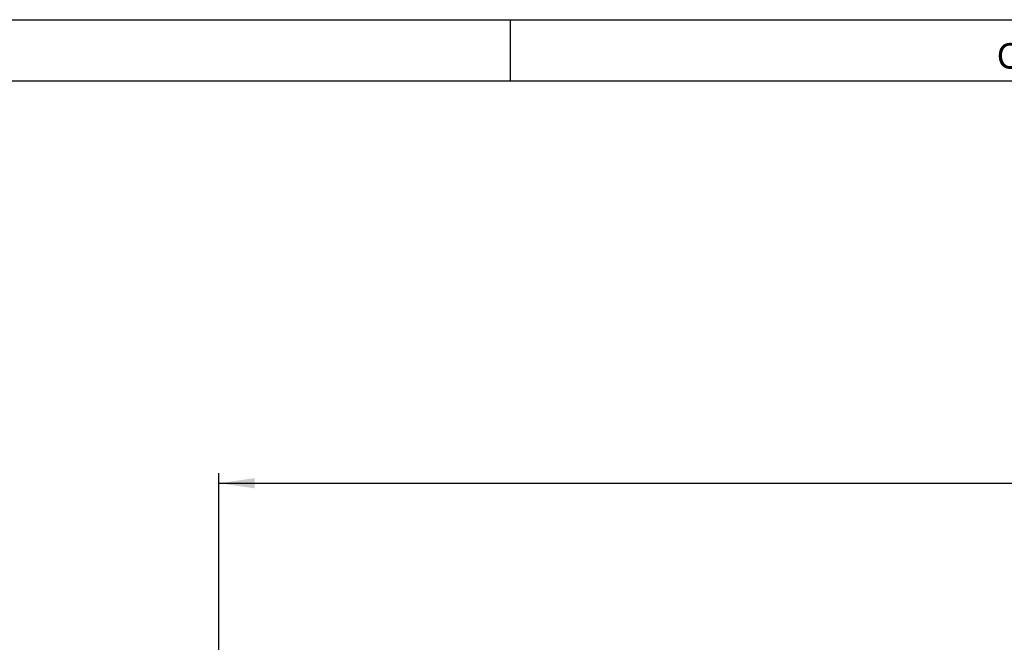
# Model space of a CAD drawing. Header units: millimetres. Extents: x 0 to 420, y 0 to 297.
# Tile 100 of 124: x 162 to 258, y 236 to 297. Entities that reach past the tile are written whole.
import ezdxf

# ---------------------------------------------------------------- set-up
doc = ezdxf.new("R2010")
doc.units = ezdxf.units.MM
doc.header["$LTSCALE"] = 23.1
doc.layers.get('0').update_dxf_attribs({"linetype": 'CONTINUOUS'})
doc.styles.get("Standard").update_dxf_attribs({"font": 'txt', "width": 0.85})
doc.styles.add('TEXTSTYLE_2', font='trium.ttf')
doc.dimstyles.new('DIMSTYLE_1', dxfattribs={"dimtxt": 3.5, "dimasz": 3.5, "dimexe": 1, "dimexo": 0.5, "dimgap": 0.875, "dimtad": 1, "dimdec": 0, "dimdsep": 46, "dimtxsty": 'STANDARD', "dimblk": '_FILLED', "dimblk1": '_FILLED', "dimblk2": '_FILLED', "dimcen": 0.09, "dimadec": 4, "dimazin": 2, "dimtp": 0.2, "dimtm": 0.2, "dimtfac": 1, "dimtdec": 0, "dimtofl": 0, "dimtmove": 0, "dimatfit": 3, "dimldrblk": '_FILLED', "dimfxl": 1, "dimtolj": 1, "dimarcsym": 0})

# ---------------------------------------------------------------- blocks, each defined once
blk = doc.blocks.new('_FILLED')
at = {"color": 0, "linetype": 'BYBLOCK'}
blk.add_solid([(0, 0), (-1, 0.143), (-1, -0.143)], dxfattribs=at)
blk = doc.blocks.new('*D0')
at = {"color": 2, "linetype": 'CONTINUOUS'}
for p, q in [((181.376, 219.968), (181.376, 252.504)), ((385.759, 229.27), (385.759, 252.504)), ((181.376, 251.504), (283.567, 251.504)), ((385.759, 251.504), (283.567, 251.504))]:
    blk.add_line(p, q, dxfattribs=at)
at = {"color": 2, "linetype": 'CONTINUOUS', "xscale": 3.5, "yscale": 3.5, "zscale": 3.5, "rotation": 180}
blk.add_blockref('_FILLED', (181.376, 251.504), dxfattribs=at)
at = {"color": 2, "linetype": 'CONTINUOUS', "xscale": 3.5, "yscale": 3.5, "zscale": 3.5}
blk.add_blockref('_FILLED', (385.759, 251.504), dxfattribs=at)
at = {"color": 2, "linetype": 'CONTINUOUS', "insert": (283.567, 255.879), "char_height": 3.5, "width": 12.375, "attachment_point": 2, "line_spacing_factor": 0.9}
blk.add_mtext('204', dxfattribs=at)

msp = doc.modelspace()

# ---------------------------------------------------------------- linework, layer by layer
at = {"color": 2, "linetype": 'CONTINUOUS'}
msp.add_line((0, 297), (420, 297), dxfattribs=at)
at = {"color": 7, "linetype": 'CONTINUOUS'}
for p, q in [((210, 291), (210, 297)), ((18, 291), (414, 291))]:
    msp.add_line(p, q, dxfattribs=at)

# ---------------------------------------------------------------- texts
at = {"color": 2, "linetype": 'CONTINUOUS', "insert": (258.95204, 294.69835), "char_height": 2.5, "width": 2.5, "attachment_point": 2, "line_spacing_factor": 0.9, "style": 'TEXTSTYLE_2'}
msp.add_mtext('C', dxfattribs=at)

# ---------------------------------------------------------------- dimensions: what is measured, and where the dimension line sits
at = {"color": 2, "linetype": 'CONTINUOUS'}
dim = msp.add_linear_dim(base=(385.75852, 251.50363), p1=(181.37595, 219.46849), p2=(385.75852, 228.77017), dimstyle='DIMSTYLE_1', dxfattribs=at)
dim.commit()
dim.dimension.update_dxf_attribs({"geometry": '*D0', "text_midpoint": (283.06723, 251.50363), "dimtype": 160})

doc.saveas('drawing.dxf')
